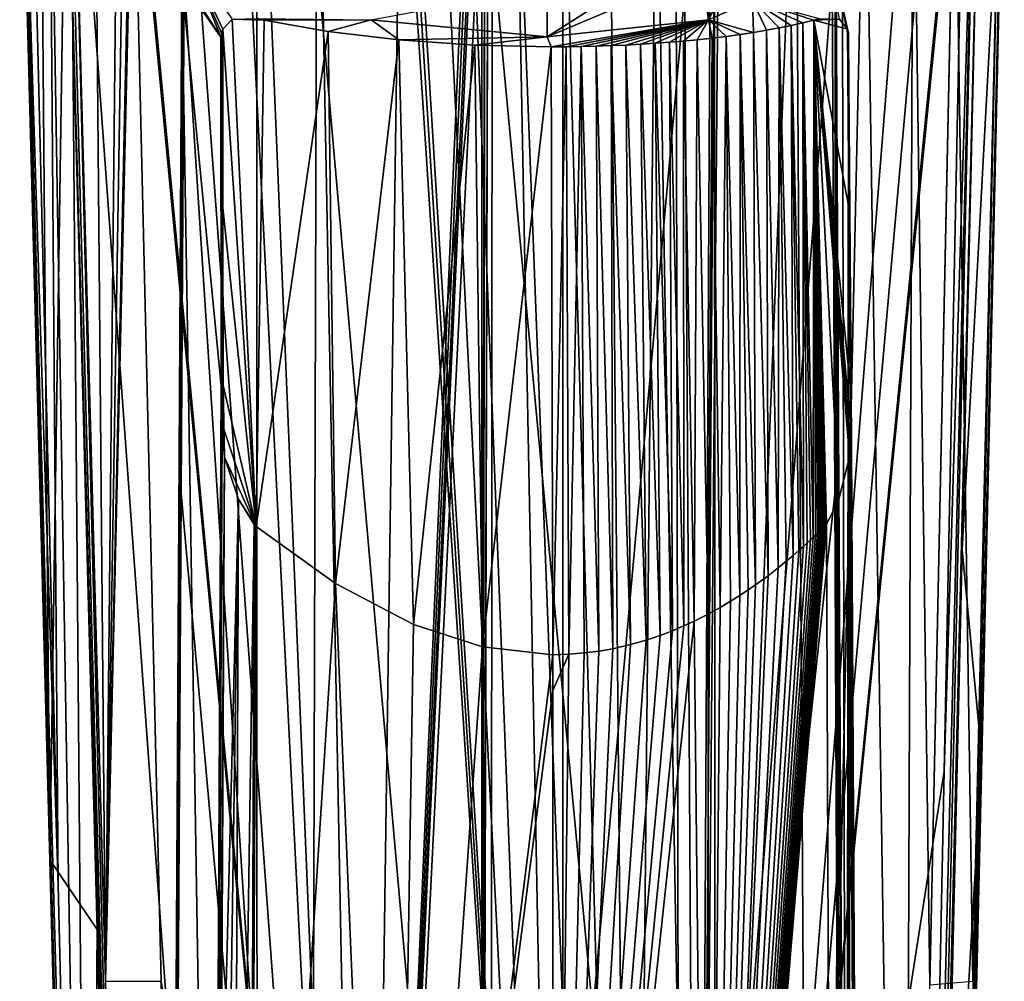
# Model space of a CAD drawing. Header units: millimetres. Extents: x -147 to 294, y -82 to 275.
# Tile 59 of 256: x 215 to 251, y 86 to 122. Entities that reach past the tile are written whole.
import ezdxf

# ---------------------------------------------------------------- set-up
doc = ezdxf.new("R2010")
doc.units = ezdxf.units.MM
doc.header["$LTSCALE"] = 67.506716
for name, color, linetype in [('1030', 7, 'CONTINUOUS'), ('1031', 7, 'CONTINUOUS'), ('1032', 7, 'CONTINUOUS'), ('1033', 7, 'CONTINUOUS'), ('1123', 7, 'CONTINUOUS'), ('1124', 7, 'CONTINUOUS'), ('1126', 7, 'CONTINUOUS'), ('1127', 7, 'CONTINUOUS'), ('1128', 7, 'CONTINUOUS'), ('1129', 7, 'CONTINUOUS'), ('1130', 7, 'CONTINUOUS'), ('1131', 7, 'CONTINUOUS'), ('1132', 7, 'CONTINUOUS'), ('1133', 7, 'CONTINUOUS'), ('1134', 7, 'CONTINUOUS'), ('1135', 7, 'CONTINUOUS'), ('1136', 7, 'CONTINUOUS'), ('1137', 7, 'CONTINUOUS'), ('1138', 7, 'CONTINUOUS'), ('1139', 7, 'CONTINUOUS'), ('1140', 7, 'CONTINUOUS'), ('1143', 7, 'CONTINUOUS'), ('1144', 7, 'CONTINUOUS'), ('1152', 7, 'CONTINUOUS'), ('1174', 7, 'CONTINUOUS'), ('1178', 7, 'CONTINUOUS'), ('1179', 7, 'CONTINUOUS'), ('1182', 7, 'CONTINUOUS'), ('1183', 7, 'CONTINUOUS'), ('1187', 7, 'CONTINUOUS'), ('1188', 7, 'CONTINUOUS'), ('1211', 7, 'CONTINUOUS'), ('1215', 7, 'CONTINUOUS'), ('1248', 7, 'CONTINUOUS'), ('1249', 7, 'CONTINUOUS'), ('1250', 7, 'CONTINUOUS'), ('771', 7, 'CONTINUOUS'), ('774', 7, 'CONTINUOUS')]:
    doc.layers.add(name, color=color, linetype=linetype)

msp = doc.modelspace()

# ---------------------------------------------------------------- linework, layer by layer
at = {"layer": '1030', "linetype": 'CONTINUOUS'}
for points in [[(240.072, 123.561, -33.161), (240.3, 132.116, -33.269), (240.332, 121.774, -33.502), (240.072, 123.561, -33.161)], [(240.3, 132.116, -33.269), (240.355, 131.871, -33.341), (240.332, 121.774, -33.502), (240.3, 132.116, -33.269)], [(240.355, 131.871, -33.341), (241.021, 127.963, -34.362), (240.332, 121.774, -33.502), (240.355, 131.871, -33.341)], [(241.021, 127.963, -34.362), (241.512, 124.054, -35.364), (240.332, 121.774, -33.502), (241.021, 127.963, -34.362)], [(240.332, 121.774, -33.502), (241.512, 124.054, -35.364), (241.962, 122.484, -36.605), (240.332, 121.774, -33.502)], [(237.476, 123.144, -31.153), (240.072, 123.561, -33.161), (234.322, 121.14, -30.246), (237.476, 123.144, -31.153)], [(234.322, 121.14, -30.246), (240.072, 123.561, -33.161), (240.332, 121.774, -33.502), (234.322, 121.14, -30.246)], [(234.326, 122.997, -30.215), (237.476, 123.144, -31.153), (234.322, 121.14, -30.246), (234.326, 122.997, -30.215)]]:
    msp.add_3dface(points, dxfattribs=at)
at = {"layer": '1031', "linetype": 'CONTINUOUS'}
for points in [[(240.332, 121.774, -33.502), (241.962, 122.484, -36.605), (241.999, 121.299, -32.004), (240.332, 121.774, -33.502)], [(241.999, 121.299, -32.004), (241.962, 122.484, -36.605), (242.484, 121.381, -32.412), (241.999, 121.299, -32.004)], [(242.484, 121.381, -32.412), (241.962, 122.484, -36.605), (242.953, 121.468, -32.843), (242.484, 121.381, -32.412)], [(242.953, 121.468, -32.843), (241.962, 122.484, -36.605), (243.404, 121.561, -33.295), (242.953, 121.468, -32.843)], [(243.404, 121.561, -33.295), (241.962, 122.484, -36.605), (243.836, 121.659, -33.77), (243.404, 121.561, -33.295)], [(243.836, 121.659, -33.77), (241.962, 122.484, -36.605), (244.249, 121.762, -34.265), (243.836, 121.659, -33.77)], [(244.249, 121.762, -34.265), (241.962, 122.484, -36.605), (244.448, 121.815, -34.516), (244.249, 121.762, -34.265)], [(234.322, 121.14, -30.246), (240.332, 121.774, -33.502), (234.465, 120.768, -28.895), (234.322, 121.14, -30.246)], [(234.465, 120.768, -28.895), (240.332, 121.774, -33.502), (235.027, 120.771, -28.966), (234.465, 120.768, -28.895)], [(235.027, 120.771, -28.966), (240.332, 121.774, -33.502), (235.587, 120.779, -29.059), (235.027, 120.771, -28.966)], [(235.587, 120.779, -29.059), (240.332, 121.774, -33.502), (236.145, 120.792, -29.175), (235.587, 120.779, -29.059)], [(236.145, 120.792, -29.175), (240.332, 121.774, -33.502), (236.699, 120.81, -29.312), (236.145, 120.792, -29.175)], [(236.699, 120.81, -29.312), (240.332, 121.774, -33.502), (237.249, 120.833, -29.472), (236.699, 120.81, -29.312)], [(237.249, 120.833, -29.472), (240.332, 121.774, -33.502), (237.796, 120.862, -29.654), (237.249, 120.833, -29.472)], [(237.796, 120.862, -29.654), (240.332, 121.774, -33.502), (238.339, 120.896, -29.859), (237.796, 120.862, -29.654)], [(238.339, 120.896, -29.859), (240.332, 121.774, -33.502), (238.875, 120.935, -30.087), (238.339, 120.896, -29.859)], [(238.875, 120.935, -30.087), (240.332, 121.774, -33.502), (239.399, 120.979, -30.336), (238.875, 120.935, -30.087)], [(239.399, 120.979, -30.336), (240.332, 121.774, -33.502), (239.909, 121.028, -30.603), (239.399, 120.979, -30.336)], [(239.909, 121.028, -30.603), (240.332, 121.774, -33.502), (240.457, 121.088, -30.921), (239.909, 121.028, -30.603)], [(240.457, 121.088, -30.921), (240.332, 121.774, -33.502), (240.987, 121.153, -31.259), (240.457, 121.088, -30.921)], [(240.987, 121.153, -31.259), (240.332, 121.774, -33.502), (241.501, 121.223, -31.62), (240.987, 121.153, -31.259)], [(241.501, 121.223, -31.62), (240.332, 121.774, -33.502), (241.999, 121.299, -32.004), (241.501, 121.223, -31.62)]]:
    msp.add_3dface(points, dxfattribs=at)
at = {"layer": '1032', "linetype": 'CONTINUOUS'}
for points in [[(223.777, 121.762, -32.109), (223.529, 121.815, -32.313), (227.756, 121.776, -32.187), (223.777, 121.762, -32.109)], [(226.164, 121.339, -30.513), (223.777, 121.762, -32.109), (227.756, 121.776, -32.187), (226.164, 121.339, -30.513)], [(228.787, 121.028, -29.431), (226.164, 121.339, -30.513), (227.756, 121.776, -32.187), (228.787, 121.028, -29.431)], [(234.322, 121.14, -30.246), (228.787, 121.028, -29.431), (227.756, 121.776, -32.187), (234.322, 121.14, -30.246)], [(228.787, 121.028, -29.431), (234.322, 121.14, -30.246), (231.619, 120.833, -28.879), (228.787, 121.028, -29.431)], [(234.322, 121.14, -30.246), (234.465, 120.768, -28.895), (231.619, 120.833, -28.879), (234.322, 121.14, -30.246)]]:
    msp.add_3dface(points, dxfattribs=at)
at = {"layer": '1033', "linetype": 'CONTINUOUS'}
msp.add_3dface([(234.326, 122.997, -30.215), (234.322, 121.14, -30.246), (227.756, 121.776, -32.187), (234.326, 122.997, -30.215)], dxfattribs=at)
at = {"layer": '1123', "linetype": 'CONTINUOUS'}
for points in [[(239.259, 50.4, -49.354), (232.265, 124.615, -49.781), (232.224, 50.4, -50.177), (239.259, 50.4, -49.354)], [(239.12, 124.246, -48.984), (232.265, 124.615, -49.781), (239.259, 50.4, -49.354), (239.12, 124.246, -48.984)], [(244.937, 123.228, -45.382), (239.12, 124.246, -48.984), (239.259, 50.4, -49.354), (244.937, 123.228, -45.382)], [(244.937, 123.228, -45.382), (239.259, 50.4, -49.354), (245.037, 104.119, -45.427), (244.937, 123.228, -45.382)], [(245.268, 50.4, -45.603), (245.037, 104.119, -45.427), (239.259, 50.4, -49.354), (245.268, 50.4, -45.603)], [(245.138, 85.013, -45.472), (245.037, 104.119, -45.427), (245.268, 50.4, -45.603), (245.138, 85.013, -45.472)]]:
    msp.add_3dface(points, dxfattribs=at)
at = {"layer": '1124', "linetype": 'CONTINUOUS'}
for points in [[(244.937, 123.228, -45.382), (245.037, 104.119, -45.427), (245.042, 123.228, -45.231), (244.937, 123.228, -45.382)], [(245.139, 84.828, -45.472), (245.042, 123.228, -45.231), (245.037, 104.119, -45.427), (245.139, 84.828, -45.472)], [(245.139, 84.828, -45.472), (245.23, 67.613, -45.512), (245.042, 123.228, -45.231), (245.139, 84.828, -45.472)], [(245.042, 123.228, -45.231), (245.23, 67.613, -45.512), (245.426, 50.4, -45.401), (245.042, 123.228, -45.231)], [(245.086, 123.228, -45.05), (245.042, 123.228, -45.231), (245.468, 50.401, -45.222), (245.086, 123.228, -45.05)], [(245.468, 50.401, -45.222), (245.042, 123.228, -45.231), (245.426, 50.4, -45.401), (245.468, 50.401, -45.222)], [(245.138, 85.013, -45.472), (245.139, 84.828, -45.472), (245.037, 104.119, -45.427), (245.138, 85.013, -45.472)]]:
    msp.add_3dface(points, dxfattribs=at)
at = {"layer": '1126', "linetype": 'CONTINUOUS'}
for points in [[(245.086, 123.228, -45.05), (245.468, 50.401, -45.222), (245.317, 122.248, -40.479), (245.086, 123.228, -45.05)], [(245.317, 122.248, -40.479), (245.468, 50.401, -45.222), (245.547, 121.126, -35.932), (245.317, 122.248, -40.479)], [(245.547, 121.126, -35.932), (245.468, 50.401, -45.222), (245.643, 108.148, -35.411), (245.547, 121.126, -35.932)], [(245.643, 108.148, -35.411), (245.468, 50.401, -45.222), (245.957, 50.4, -35.326), (245.643, 108.148, -35.411)]]:
    msp.add_3dface(points, dxfattribs=at)
at = {"layer": '1127', "linetype": 'CONTINUOUS'}
for points in [[(245.086, 123.308, -45.04), (245.501, 121.418, -35.809), (244.819, 123.964, -44.816), (245.086, 123.308, -45.04)], [(245.501, 121.418, -35.809), (245.209, 121.8, -35.462), (244.819, 123.964, -44.816), (245.501, 121.418, -35.809)], [(245.086, 123.308, -45.04), (245.317, 122.248, -40.479), (245.547, 121.126, -35.932), (245.086, 123.308, -45.04)], [(245.086, 123.308, -45.04), (245.547, 121.126, -35.932), (245.537, 121.276, -35.866), (245.086, 123.308, -45.04)], [(245.501, 121.418, -35.809), (245.086, 123.308, -45.04), (245.537, 121.276, -35.866), (245.501, 121.418, -35.809)]]:
    msp.add_3dface(points, dxfattribs=at)
at = {"layer": '1128', "linetype": 'CONTINUOUS'}
for points in [[(244.249, 121.762, -34.265), (244.448, 121.815, -34.516), (245.209, 121.8, -35.462), (244.249, 121.762, -34.265)], [(244.249, 121.762, -34.265), (245.209, 121.8, -35.462), (245.501, 121.418, -35.809), (244.249, 121.762, -34.265)], [(244.249, 121.762, -34.265), (245.501, 121.418, -35.809), (245.552, 114.783, -35.544), (244.249, 121.762, -34.265)], [(245.603, 108.153, -35.28), (244.249, 121.762, -34.265), (245.552, 114.783, -35.544), (245.603, 108.153, -35.28)], [(244.249, 121.762, -34.265), (245.603, 108.153, -35.28), (245.607, 106.824, -35.218), (244.249, 121.762, -34.265)], [(244.65, 102.9, -33.806), (244.249, 121.762, -34.265), (244.684, 102.937, -33.849), (244.65, 102.9, -33.806)], [(244.684, 102.937, -33.849), (244.249, 121.762, -34.265), (244.718, 102.977, -33.892), (244.684, 102.937, -33.849)], [(244.718, 102.977, -33.892), (244.249, 121.762, -34.265), (245.182, 103.921, -34.513), (244.718, 102.977, -33.892)], [(245.182, 103.921, -34.513), (244.249, 121.762, -34.265), (245.58, 105.489, -35.115), (245.182, 103.921, -34.513)], [(245.58, 105.489, -35.115), (244.249, 121.762, -34.265), (245.599, 106.013, -35.165), (245.58, 105.489, -35.115)], [(245.599, 106.013, -35.165), (244.249, 121.762, -34.265), (245.607, 106.824, -35.218), (245.599, 106.013, -35.165)]]:
    msp.add_3dface(points, dxfattribs=at)
at = {"layer": '1129', "linetype": 'CONTINUOUS'}
for points in [[(245.501, 121.418, -35.809), (245.537, 121.276, -35.866), (245.552, 114.783, -35.544), (245.501, 121.418, -35.809)], [(245.537, 121.276, -35.866), (245.547, 121.126, -35.932), (245.634, 108.15, -35.342), (245.537, 121.276, -35.866)], [(245.537, 121.276, -35.866), (245.603, 108.153, -35.28), (245.552, 114.783, -35.544), (245.537, 121.276, -35.866)], [(245.603, 108.153, -35.28), (245.537, 121.276, -35.866), (245.634, 108.15, -35.342), (245.603, 108.153, -35.28)], [(245.547, 121.126, -35.932), (245.643, 108.148, -35.411), (245.634, 108.15, -35.342), (245.547, 121.126, -35.932)]]:
    msp.add_3dface(points, dxfattribs=at)
at = {"layer": '1130', "linetype": 'CONTINUOUS'}
for points in [[(245.58, 105.489, -35.115), (245.599, 106.013, -35.165), (245.634, 108.15, -35.342), (245.58, 105.489, -35.115)], [(245.58, 105.489, -35.115), (245.634, 108.15, -35.342), (245.634, 106.206, -35.245), (245.58, 105.489, -35.115)], [(245.599, 106.013, -35.165), (245.607, 106.824, -35.218), (245.634, 108.15, -35.342), (245.599, 106.013, -35.165)], [(245.607, 106.824, -35.218), (245.603, 108.153, -35.28), (245.634, 108.15, -35.342), (245.607, 106.824, -35.218)], [(245.634, 108.15, -35.342), (245.643, 108.148, -35.411), (245.634, 106.206, -35.245), (245.634, 108.15, -35.342)]]:
    msp.add_3dface(points, dxfattribs=at)
at = {"layer": '1131', "linetype": 'CONTINUOUS'}
for points in [[(245.634, 106.206, -35.245), (245.643, 108.148, -35.411), (245.941, 50.4, -35.174), (245.634, 106.206, -35.245)], [(245.643, 108.148, -35.411), (245.957, 50.4, -35.326), (245.941, 50.4, -35.174), (245.643, 108.148, -35.411)], [(245.58, 105.489, -35.115), (245.634, 106.206, -35.245), (245.88, 50.4, -35.034), (245.58, 105.489, -35.115)], [(245.88, 50.4, -35.034), (245.634, 106.206, -35.245), (245.941, 50.4, -35.174), (245.88, 50.4, -35.034)]]:
    msp.add_3dface(points, dxfattribs=at)
at = {"layer": '1132', "linetype": 'CONTINUOUS'}
for points in [[(245.182, 103.921, -34.513), (245.58, 105.489, -35.115), (245.427, 50.4, -34.363), (245.182, 103.921, -34.513)], [(245.58, 105.489, -35.115), (245.88, 50.4, -35.034), (245.427, 50.4, -34.363), (245.58, 105.489, -35.115)], [(244.718, 102.977, -33.892), (245.182, 103.921, -34.513), (244.939, 50.4, -33.716), (244.718, 102.977, -33.892)], [(244.939, 50.4, -33.716), (245.182, 103.921, -34.513), (245.427, 50.4, -34.363), (244.939, 50.4, -33.716)]]:
    msp.add_3dface(points, dxfattribs=at)
at = {"layer": '1133', "linetype": 'CONTINUOUS'}
for points in [[(244.684, 102.937, -33.849), (244.718, 102.977, -33.892), (240.32, 50.4, -29.826), (244.684, 102.937, -33.849)], [(244.718, 102.977, -33.892), (244.939, 50.4, -33.716), (240.32, 50.4, -29.826), (244.718, 102.977, -33.892)], [(244.65, 102.9, -33.806), (244.684, 102.937, -33.849), (240.32, 50.4, -29.826), (244.65, 102.9, -33.806)], [(244.631, 102.844, -33.783), (244.65, 102.9, -33.806), (240.32, 50.4, -29.826), (244.631, 102.844, -33.783)], [(244.567, 102.855, -33.704), (244.6, 102.854, -33.745), (240.32, 50.4, -29.826), (244.567, 102.855, -33.704)], [(244.538, 102.812, -33.669), (244.567, 102.855, -33.704), (240.32, 50.4, -29.826), (244.538, 102.812, -33.669)], [(244.6, 102.854, -33.745), (244.631, 102.844, -33.783), (240.32, 50.4, -29.826), (244.6, 102.854, -33.745)], [(244.502, 102.762, -33.625), (244.538, 102.812, -33.669), (240.32, 50.4, -29.826), (244.502, 102.762, -33.625)], [(244.451, 102.715, -33.564), (244.502, 102.762, -33.625), (240.32, 50.4, -29.826), (244.451, 102.715, -33.564)], [(244.388, 102.663, -33.489), (244.451, 102.715, -33.564), (240.32, 50.4, -29.826), (244.388, 102.663, -33.489)], [(244.316, 102.591, -33.405), (244.388, 102.663, -33.489), (240.32, 50.4, -29.826), (244.316, 102.591, -33.405)], [(244.23, 102.507, -33.306), (244.316, 102.591, -33.405), (240.32, 50.4, -29.826), (244.23, 102.507, -33.306)], [(244.127, 102.41, -33.19), (244.23, 102.507, -33.306), (240.32, 50.4, -29.826), (244.127, 102.41, -33.19)], [(244.006, 102.296, -33.056), (244.127, 102.41, -33.19), (240.32, 50.4, -29.826), (244.006, 102.296, -33.056)], [(243.861, 102.162, -32.9), (244.006, 102.296, -33.056), (240.32, 50.4, -29.826), (243.861, 102.162, -32.9)], [(243.687, 102.006, -32.719), (243.861, 102.162, -32.9), (240.32, 50.4, -29.826), (243.687, 102.006, -32.719)], [(243.478, 101.823, -32.51), (243.687, 102.006, -32.719), (240.32, 50.4, -29.826), (243.478, 101.823, -32.51)], [(243.226, 101.609, -32.267), (243.478, 101.823, -32.51), (240.32, 50.4, -29.826), (243.226, 101.609, -32.267)], [(242.92, 101.36, -31.987), (243.226, 101.609, -32.267), (240.32, 50.4, -29.826), (242.92, 101.36, -31.987)], [(242.544, 101.069, -31.663), (242.92, 101.36, -31.987), (240.32, 50.4, -29.826), (242.544, 101.069, -31.663)], [(242.078, 100.73, -31.291), (242.544, 101.069, -31.663), (240.32, 50.4, -29.826), (242.078, 100.73, -31.291)], [(241.804, 100.541, -31.085), (242.078, 100.73, -31.291), (240.32, 50.4, -29.826), (241.804, 100.541, -31.085)], [(241.495, 100.338, -30.866), (241.804, 100.541, -31.085), (240.32, 50.4, -29.826), (241.495, 100.338, -30.866)], [(241.148, 100.121, -30.632), (241.495, 100.338, -30.866), (240.32, 50.4, -29.826), (241.148, 100.121, -30.632)], [(240.308, 99.643, -30.122), (240.755, 99.889, -30.384), (240.32, 50.4, -29.826), (240.308, 99.643, -30.122)], [(240.755, 99.889, -30.384), (241.148, 100.121, -30.632), (240.32, 50.4, -29.826), (240.755, 99.889, -30.384)], [(239.797, 99.384, -29.847), (240.308, 99.643, -30.122), (240.32, 50.4, -29.826), (239.797, 99.384, -29.847)], [(239.413, 99.206, -29.658), (239.797, 99.384, -29.847), (234.556, 50.4, -28.023), (239.413, 99.206, -29.658)], [(234.556, 50.4, -28.023), (239.797, 99.384, -29.847), (240.32, 50.4, -29.826), (234.556, 50.4, -28.023)], [(238.99, 99.025, -29.464), (239.413, 99.206, -29.658), (234.556, 50.4, -28.023), (238.99, 99.025, -29.464)], [(238.522, 98.845, -29.267), (238.99, 99.025, -29.464), (234.556, 50.4, -28.023), (238.522, 98.845, -29.267)], [(238.001, 98.67, -29.07), (238.522, 98.845, -29.267), (234.556, 50.4, -28.023), (238.001, 98.67, -29.07)], [(237.417, 98.505, -28.875), (238.001, 98.67, -29.07), (234.556, 50.4, -28.023), (237.417, 98.505, -28.875)], [(236.767, 98.355, -28.688), (237.417, 98.505, -28.875), (234.556, 50.4, -28.023), (236.767, 98.355, -28.688)], [(236.241, 98.266, -28.56), (236.767, 98.355, -28.688), (234.556, 50.4, -28.023), (236.241, 98.266, -28.56)], [(234.529, 98.127, -28.278), (235.119, 98.151, -28.352), (234.53, 96.8, -28.271), (234.529, 98.127, -28.278)], [(234.53, 96.8, -28.271), (235.119, 98.151, -28.352), (234.556, 50.4, -28.023), (234.53, 96.8, -28.271)], [(235.689, 98.197, -28.447), (236.241, 98.266, -28.56), (234.556, 50.4, -28.023), (235.689, 98.197, -28.447)], [(235.119, 98.151, -28.352), (235.689, 98.197, -28.447), (234.556, 50.4, -28.023), (235.119, 98.151, -28.352)]]:
    msp.add_3dface(points, dxfattribs=at)
at = {"layer": '1134', "linetype": 'CONTINUOUS'}
for points in [[(242.484, 121.381, -32.412), (242.953, 121.468, -32.843), (242.92, 101.36, -31.987), (242.484, 121.381, -32.412)], [(242.953, 121.468, -32.843), (243.226, 101.609, -32.267), (242.92, 101.36, -31.987), (242.953, 121.468, -32.843)], [(242.953, 121.468, -32.843), (243.404, 121.561, -33.295), (243.478, 101.823, -32.51), (242.953, 121.468, -32.843)], [(242.953, 121.468, -32.843), (243.478, 101.823, -32.51), (243.226, 101.609, -32.267), (242.953, 121.468, -32.843)], [(243.404, 121.561, -33.295), (243.836, 121.659, -33.77), (243.861, 102.162, -32.9), (243.404, 121.561, -33.295)], [(243.404, 121.561, -33.295), (243.861, 102.162, -32.9), (243.687, 102.006, -32.719), (243.404, 121.561, -33.295)], [(243.404, 121.561, -33.295), (243.687, 102.006, -32.719), (243.478, 101.823, -32.51), (243.404, 121.561, -33.295)], [(243.836, 121.659, -33.77), (244.249, 121.762, -34.265), (244.23, 102.507, -33.306), (243.836, 121.659, -33.77)], [(243.836, 121.659, -33.77), (244.23, 102.507, -33.306), (244.127, 102.41, -33.19), (243.836, 121.659, -33.77)], [(243.836, 121.659, -33.77), (244.127, 102.41, -33.19), (244.006, 102.296, -33.056), (243.836, 121.659, -33.77)], [(243.836, 121.659, -33.77), (244.006, 102.296, -33.056), (243.861, 102.162, -32.9), (243.836, 121.659, -33.77)], [(244.249, 121.762, -34.265), (244.316, 102.591, -33.405), (244.23, 102.507, -33.306), (244.249, 121.762, -34.265)], [(244.249, 121.762, -34.265), (244.65, 102.9, -33.806), (244.631, 102.844, -33.783), (244.249, 121.762, -34.265)], [(244.249, 121.762, -34.265), (244.631, 102.844, -33.783), (244.6, 102.854, -33.745), (244.249, 121.762, -34.265)], [(244.249, 121.762, -34.265), (244.6, 102.854, -33.745), (244.567, 102.855, -33.704), (244.249, 121.762, -34.265)], [(244.249, 121.762, -34.265), (244.567, 102.855, -33.704), (244.538, 102.812, -33.669), (244.249, 121.762, -34.265)], [(244.249, 121.762, -34.265), (244.538, 102.812, -33.669), (244.502, 102.762, -33.625), (244.249, 121.762, -34.265)], [(244.249, 121.762, -34.265), (244.502, 102.762, -33.625), (244.451, 102.715, -33.564), (244.249, 121.762, -34.265)], [(244.249, 121.762, -34.265), (244.451, 102.715, -33.564), (244.388, 102.663, -33.489), (244.249, 121.762, -34.265)], [(244.249, 121.762, -34.265), (244.388, 102.663, -33.489), (244.316, 102.591, -33.405), (244.249, 121.762, -34.265)], [(239.909, 121.028, -30.603), (240.457, 121.088, -30.921), (240.308, 99.643, -30.122), (239.909, 121.028, -30.603)], [(240.457, 121.088, -30.921), (240.755, 99.889, -30.384), (240.308, 99.643, -30.122), (240.457, 121.088, -30.921)], [(240.457, 121.088, -30.921), (240.987, 121.153, -31.259), (240.755, 99.889, -30.384), (240.457, 121.088, -30.921)], [(240.987, 121.153, -31.259), (241.148, 100.121, -30.632), (240.755, 99.889, -30.384), (240.987, 121.153, -31.259)], [(240.987, 121.153, -31.259), (241.501, 121.223, -31.62), (241.495, 100.338, -30.866), (240.987, 121.153, -31.259)], [(240.987, 121.153, -31.259), (241.495, 100.338, -30.866), (241.148, 100.121, -30.632), (240.987, 121.153, -31.259)], [(241.501, 121.223, -31.62), (241.804, 100.541, -31.085), (241.495, 100.338, -30.866), (241.501, 121.223, -31.62)], [(241.501, 121.223, -31.62), (241.999, 121.299, -32.004), (242.078, 100.73, -31.291), (241.501, 121.223, -31.62)], [(241.501, 121.223, -31.62), (242.078, 100.73, -31.291), (241.804, 100.541, -31.085), (241.501, 121.223, -31.62)], [(241.999, 121.299, -32.004), (242.484, 121.381, -32.412), (242.544, 101.069, -31.663), (241.999, 121.299, -32.004)], [(241.999, 121.299, -32.004), (242.544, 101.069, -31.663), (242.078, 100.73, -31.291), (241.999, 121.299, -32.004)], [(242.484, 121.381, -32.412), (242.92, 101.36, -31.987), (242.544, 101.069, -31.663), (242.484, 121.381, -32.412)], [(234.465, 120.768, -28.895), (235.027, 120.771, -28.966), (234.529, 98.127, -28.278), (234.465, 120.768, -28.895)], [(235.027, 120.771, -28.966), (235.119, 98.151, -28.352), (234.529, 98.127, -28.278), (235.027, 120.771, -28.966)], [(235.027, 120.771, -28.966), (235.587, 120.779, -29.059), (235.119, 98.151, -28.352), (235.027, 120.771, -28.966)], [(235.587, 120.779, -29.059), (235.689, 98.197, -28.447), (235.119, 98.151, -28.352), (235.587, 120.779, -29.059)], [(235.587, 120.779, -29.059), (236.145, 120.792, -29.175), (236.241, 98.266, -28.56), (235.587, 120.779, -29.059)], [(235.587, 120.779, -29.059), (236.241, 98.266, -28.56), (235.689, 98.197, -28.447), (235.587, 120.779, -29.059)], [(236.145, 120.792, -29.175), (236.699, 120.81, -29.312), (236.767, 98.355, -28.688), (236.145, 120.792, -29.175)], [(236.145, 120.792, -29.175), (236.767, 98.355, -28.688), (236.241, 98.266, -28.56), (236.145, 120.792, -29.175)], [(236.699, 120.81, -29.312), (237.249, 120.833, -29.472), (237.417, 98.505, -28.875), (236.699, 120.81, -29.312)], [(236.699, 120.81, -29.312), (237.417, 98.505, -28.875), (236.767, 98.355, -28.688), (236.699, 120.81, -29.312)], [(237.249, 120.833, -29.472), (237.796, 120.862, -29.654), (238.001, 98.67, -29.07), (237.249, 120.833, -29.472)], [(237.249, 120.833, -29.472), (238.001, 98.67, -29.07), (237.417, 98.505, -28.875), (237.249, 120.833, -29.472)], [(237.796, 120.862, -29.654), (238.339, 120.896, -29.859), (238.522, 98.845, -29.267), (237.796, 120.862, -29.654)], [(237.796, 120.862, -29.654), (238.522, 98.845, -29.267), (238.001, 98.67, -29.07), (237.796, 120.862, -29.654)], [(238.339, 120.896, -29.859), (238.875, 120.935, -30.087), (238.99, 99.025, -29.464), (238.339, 120.896, -29.859)], [(238.339, 120.896, -29.859), (238.99, 99.025, -29.464), (238.522, 98.845, -29.267), (238.339, 120.896, -29.859)], [(238.875, 120.935, -30.087), (239.399, 120.979, -30.336), (239.413, 99.206, -29.658), (238.875, 120.935, -30.087)], [(238.875, 120.935, -30.087), (239.413, 99.206, -29.658), (238.99, 99.025, -29.464), (238.875, 120.935, -30.087)], [(239.399, 120.979, -30.336), (239.909, 121.028, -30.603), (239.797, 99.384, -29.847), (239.399, 120.979, -30.336)], [(239.399, 120.979, -30.336), (239.797, 99.384, -29.847), (239.413, 99.206, -29.658), (239.399, 120.979, -30.336)], [(239.909, 121.028, -30.603), (240.308, 99.643, -30.122), (239.797, 99.384, -29.847), (239.909, 121.028, -30.603)]]:
    msp.add_3dface(points, dxfattribs=at)
at = {"layer": '1135', "linetype": 'CONTINUOUS'}
for points in [[(223.777, 121.762, -32.109), (226.164, 121.339, -30.513), (223.48, 102.901, -31.577), (223.777, 121.762, -32.109)], [(223.48, 102.901, -31.577), (226.164, 121.339, -30.513), (226.432, 100.78, -29.695), (223.48, 102.901, -31.577)], [(226.164, 121.339, -30.513), (228.787, 121.028, -29.431), (226.432, 100.78, -29.695), (226.164, 121.339, -30.513)], [(226.432, 100.78, -29.695), (228.787, 121.028, -29.431), (229.337, 99.255, -28.642), (226.432, 100.78, -29.695)], [(228.787, 121.028, -29.431), (231.619, 120.833, -28.879), (229.337, 99.255, -28.642), (228.787, 121.028, -29.431)], [(229.337, 99.255, -28.642), (231.619, 120.833, -28.879), (231.903, 98.427, -28.234), (229.337, 99.255, -28.642)], [(231.619, 120.833, -28.879), (234.465, 120.768, -28.895), (231.903, 98.427, -28.234), (231.619, 120.833, -28.879)], [(234.465, 120.768, -28.895), (234.529, 98.127, -28.278), (231.903, 98.427, -28.234), (234.465, 120.768, -28.895)]]:
    msp.add_3dface(points, dxfattribs=at)
at = {"layer": '1136', "linetype": 'CONTINUOUS'}
for points in [[(223.396, 102.978, -31.646), (223.437, 102.938, -31.612), (223.216, 50.4, -31.428), (223.396, 102.978, -31.646)], [(223.437, 102.938, -31.612), (223.48, 102.901, -31.577), (223.216, 50.4, -31.428), (223.437, 102.938, -31.612)], [(223.48, 102.901, -31.577), (226.432, 100.78, -29.695), (223.216, 50.4, -31.428), (223.48, 102.901, -31.577)], [(223.216, 50.4, -31.428), (226.432, 100.78, -29.695), (228.544, 50.4, -28.586), (223.216, 50.4, -31.428)], [(226.432, 100.78, -29.695), (229.337, 99.255, -28.642), (228.544, 50.4, -28.586), (226.432, 100.78, -29.695)], [(229.337, 99.255, -28.642), (231.903, 98.427, -28.234), (228.544, 50.4, -28.586), (229.337, 99.255, -28.642)], [(231.903, 98.427, -28.234), (234.529, 98.127, -28.278), (228.544, 50.4, -28.586), (231.903, 98.427, -28.234)], [(234.529, 98.127, -28.278), (234.53, 96.8, -28.271), (228.544, 50.4, -28.586), (234.529, 98.127, -28.278)], [(234.53, 96.8, -28.271), (234.556, 50.4, -28.023), (228.544, 50.4, -28.586), (234.53, 96.8, -28.271)]]:
    msp.add_3dface(points, dxfattribs=at)
at = {"layer": '1137', "linetype": 'CONTINUOUS'}
for points in [[(223.48, 102.901, -31.577), (222.23, 121.418, -33.358), (222.588, 121.8, -33.08), (223.48, 102.901, -31.577)], [(223.529, 121.815, -32.313), (223.777, 121.762, -32.109), (222.588, 121.8, -33.08), (223.529, 121.815, -32.313)], [(223.777, 121.762, -32.109), (223.48, 102.901, -31.577), (222.588, 121.8, -33.08), (223.777, 121.762, -32.109)], [(222.23, 121.418, -33.358), (223.48, 102.901, -31.577), (222.236, 114.782, -33.089), (222.23, 121.418, -33.358)], [(222.236, 114.782, -33.089), (223.48, 102.901, -31.577), (222.241, 108.152, -32.821), (222.236, 114.782, -33.089)], [(222.241, 108.152, -32.821), (223.48, 102.901, -31.577), (222.252, 106.603, -32.748), (222.241, 108.152, -32.821)], [(222.252, 106.603, -32.748), (223.48, 102.901, -31.577), (222.3, 105.484, -32.66), (222.252, 106.603, -32.748)], [(222.3, 105.484, -32.66), (223.48, 102.901, -31.577), (222.814, 103.918, -32.157), (222.3, 105.484, -32.66)], [(223.48, 102.901, -31.577), (223.396, 102.978, -31.646), (222.814, 103.918, -32.157), (223.48, 102.901, -31.577)], [(223.48, 102.901, -31.577), (223.437, 102.938, -31.612), (223.396, 102.978, -31.646), (223.48, 102.901, -31.577)]]:
    msp.add_3dface(points, dxfattribs=at)
at = {"layer": '1138', "linetype": 'CONTINUOUS'}
for points in [[(222.23, 121.418, -33.358), (222.236, 114.782, -33.089), (222.183, 121.274, -33.408), (222.23, 121.418, -33.358)], [(222.183, 121.274, -33.408), (222.175, 108.147, -32.94), (222.159, 121.126, -33.469), (222.183, 121.274, -33.408)], [(222.197, 108.15, -32.874), (222.175, 108.147, -32.94), (222.183, 121.274, -33.408), (222.197, 108.15, -32.874)], [(222.241, 108.152, -32.821), (222.183, 121.274, -33.408), (222.236, 114.782, -33.089), (222.241, 108.152, -32.821)], [(222.241, 108.152, -32.821), (222.197, 108.15, -32.874), (222.183, 121.274, -33.408), (222.241, 108.152, -32.821)]]:
    msp.add_3dface(points, dxfattribs=at)
at = {"layer": '1139', "linetype": 'CONTINUOUS'}
for points in [[(220.302, 50.4, -42.572), (220.712, 123.228, -42.483), (221.885, 50.399, -32.792), (220.302, 50.4, -42.572)], [(222.159, 121.126, -33.469), (222.175, 108.147, -32.94), (220.712, 123.228, -42.483), (222.159, 121.126, -33.469)], [(220.712, 123.228, -42.483), (222.175, 108.147, -32.94), (221.885, 50.399, -32.792), (220.712, 123.228, -42.483)], [(221.438, 122.248, -37.964), (222.159, 121.126, -33.469), (220.712, 123.228, -42.483), (221.438, 122.248, -37.964)]]:
    msp.add_3dface(points, dxfattribs=at)
at = {"layer": '1140', "linetype": 'CONTINUOUS'}
for points in [[(222.159, 121.126, -33.469), (220.714, 123.308, -42.474), (221.024, 123.968, -42.311), (222.159, 121.126, -33.469)], [(222.588, 121.8, -33.08), (222.23, 121.418, -33.358), (221.024, 123.968, -42.311), (222.588, 121.8, -33.08)], [(222.23, 121.418, -33.358), (222.183, 121.274, -33.408), (221.024, 123.968, -42.311), (222.23, 121.418, -33.358)], [(222.183, 121.274, -33.408), (222.159, 121.126, -33.469), (221.024, 123.968, -42.311), (222.183, 121.274, -33.408)], [(222.159, 121.126, -33.469), (221.438, 122.248, -37.964), (220.714, 123.308, -42.474), (222.159, 121.126, -33.469)]]:
    msp.add_3dface(points, dxfattribs=at)
at = {"layer": '1143', "linetype": 'CONTINUOUS'}
for points in [[(220.712, 123.228, -42.483), (220.302, 50.4, -42.572), (220.306, 50.4, -42.755), (220.712, 123.228, -42.483)], [(220.716, 123.228, -42.669), (220.712, 123.228, -42.483), (220.306, 50.4, -42.755), (220.716, 123.228, -42.669)], [(220.376, 50.4, -42.924), (220.716, 123.228, -42.669), (220.306, 50.4, -42.755), (220.376, 50.4, -42.924)], [(220.474, 67.587, -42.905), (220.716, 123.228, -42.669), (220.376, 50.4, -42.924), (220.474, 67.587, -42.905)], [(220.571, 84.777, -42.885), (220.716, 123.228, -42.669), (220.474, 67.587, -42.905), (220.571, 84.777, -42.885)], [(220.573, 85.03, -42.886), (220.716, 123.228, -42.669), (220.571, 84.777, -42.885), (220.573, 85.03, -42.886)], [(220.573, 85.03, -42.886), (220.681, 104.127, -42.863), (220.716, 123.228, -42.669), (220.573, 85.03, -42.886)], [(220.789, 123.228, -42.84), (220.716, 123.228, -42.669), (220.681, 104.127, -42.863), (220.789, 123.228, -42.84)]]:
    msp.add_3dface(points, dxfattribs=at)
at = {"layer": '1144', "linetype": 'CONTINUOUS'}
for points in [[(232.265, 124.615, -49.781), (225.725, 124.246, -47.573), (232.224, 50.4, -50.177), (232.265, 124.615, -49.781)], [(225.725, 124.246, -47.573), (220.789, 123.228, -42.84), (225.514, 50.4, -47.907), (225.725, 124.246, -47.573)], [(232.224, 50.4, -50.177), (225.725, 124.246, -47.573), (225.514, 50.4, -47.907), (232.224, 50.4, -50.177)], [(220.789, 123.228, -42.84), (220.681, 104.127, -42.863), (225.514, 50.4, -47.907), (220.789, 123.228, -42.84)], [(220.681, 104.127, -42.863), (220.573, 85.03, -42.886), (225.514, 50.4, -47.907), (220.681, 104.127, -42.863)]]:
    msp.add_3dface(points, dxfattribs=at)
at = {"layer": '1152', "linetype": 'CONTINUOUS'}
for points in [[(251.219, 131.009, -35.754), (249.5, 130.037, -33.081), (250.176, 85.969, -34.805), (251.219, 131.009, -35.754)], [(249.5, 130.037, -33.081), (248.574, 85.843, -32.376), (250.176, 85.969, -34.805), (249.5, 130.037, -33.081)]]:
    msp.add_3dface(points, dxfattribs=at)
at = {"layer": '1174', "linetype": 'CONTINUOUS'}
for points in [[(217.463, 131.033, -31.212), (216.65, 131.009, -32.115), (217.867, 85.97, -31.403), (217.463, 131.033, -31.212)], [(218.323, 131.055, -30.358), (217.463, 131.033, -31.212), (217.867, 85.97, -31.403), (218.323, 131.055, -30.358)], [(218.875, 130.552, -29.863), (218.863, 131.067, -29.868), (217.867, 85.97, -31.403), (218.875, 130.552, -29.863)], [(218.863, 131.067, -29.868), (218.592, 131.061, -30.11), (217.867, 85.97, -31.403), (218.863, 131.067, -29.868)], [(218.592, 131.061, -30.11), (218.323, 131.055, -30.358), (217.867, 85.97, -31.403), (218.592, 131.061, -30.11)], [(218.888, 130.037, -29.858), (218.875, 130.552, -29.863), (217.867, 85.97, -31.403), (218.888, 130.037, -29.858)], [(219.937, 85.959, -29.362), (218.888, 130.037, -29.858), (217.867, 85.97, -31.403), (219.937, 85.959, -29.362)], [(219.14, 38.893, -30.66), (219.937, 85.959, -29.362), (217.867, 85.97, -31.403), (219.14, 38.893, -30.66)]]:
    msp.add_3dface(points, dxfattribs=at)
at = {"layer": '1178', "linetype": 'CONTINUOUS'}
for points in [[(214.667, 132.438, -44.957), (215.785, 90.49, -44.365), (215.441, 131.737, -38.787), (214.667, 132.438, -44.957)], [(215.441, 131.737, -38.787), (215.785, 90.49, -44.365), (216.403, 131.037, -32.645), (215.441, 131.737, -38.787)], [(216.403, 131.037, -32.645), (215.785, 90.49, -44.365), (216.404, 130.995, -32.642), (216.403, 131.037, -32.645)], [(216.404, 130.995, -32.642), (215.785, 90.49, -44.365), (217.558, 87.893, -31.978), (216.404, 130.995, -32.642)], [(215.785, 90.49, -44.365), (217.153, 38.879, -43.682), (217.558, 87.893, -31.978), (215.785, 90.49, -44.365)], [(217.153, 38.879, -43.682), (218.867, 38.879, -31.222), (217.558, 87.893, -31.978), (217.153, 38.879, -43.682)]]:
    msp.add_3dface(points, dxfattribs=at)
at = {"layer": '1179', "linetype": 'CONTINUOUS'}
for points in [[(214.667, 132.438, -44.957), (214.737, 132.433, -45.512), (215.785, 90.49, -44.365), (214.667, 132.438, -44.957)], [(215.052, 132.436, -45.975), (216.1, 89.54, -45.288), (214.737, 132.433, -45.512), (215.052, 132.436, -45.975)], [(214.737, 132.433, -45.512), (217.331, 38.874, -44.45), (217.177, 38.874, -44.081), (214.737, 132.433, -45.512)], [(217.331, 38.874, -44.45), (214.737, 132.433, -45.512), (216.1, 89.54, -45.288), (217.331, 38.874, -44.45)], [(217.153, 38.879, -43.682), (214.737, 132.433, -45.512), (217.177, 38.874, -44.081), (217.153, 38.879, -43.682)], [(217.153, 38.879, -43.682), (215.785, 90.49, -44.365), (214.737, 132.433, -45.512), (217.153, 38.879, -43.682)]]:
    msp.add_3dface(points, dxfattribs=at)
at = {"layer": '1182', "linetype": 'CONTINUOUS'}
for points in [[(223.5, 135.051, -51.271), (223.512, 38.898, -50.627), (216.54, 134.438, -47.286), (223.5, 135.051, -51.271)], [(231.65, 135.239, -53.327), (227.473, 38.901, -52.531), (223.5, 135.051, -51.271), (231.65, 135.239, -53.327)], [(227.473, 38.901, -52.531), (223.512, 38.898, -50.627), (223.5, 135.051, -51.271), (227.473, 38.901, -52.531)], [(231.77, 135.238, -53.34), (227.473, 38.901, -52.531), (231.65, 135.239, -53.327), (231.77, 135.238, -53.34)], [(231.889, 135.237, -53.353), (227.473, 38.901, -52.531), (231.77, 135.238, -53.34), (231.889, 135.237, -53.353)], [(231.889, 133.493, -53.356), (227.473, 38.901, -52.531), (231.889, 135.237, -53.353), (231.889, 133.493, -53.356)], [(216.1, 89.54, -45.288), (215.052, 132.436, -45.975), (215.757, 134.331, -46.653), (216.1, 89.54, -45.288)], [(216.54, 134.438, -47.286), (217.331, 38.874, -44.45), (215.757, 134.331, -46.653), (216.54, 134.438, -47.286)], [(217.331, 38.874, -44.45), (216.1, 89.54, -45.288), (215.757, 134.331, -46.653), (217.331, 38.874, -44.45)], [(223.512, 38.898, -50.627), (217.331, 38.874, -44.45), (216.54, 134.438, -47.286), (223.512, 38.898, -50.627)], [(231.888, 127.844, -53.366), (227.473, 38.901, -52.531), (231.889, 133.493, -53.356), (231.888, 127.844, -53.366)], [(227.473, 38.901, -52.531), (231.888, 127.844, -53.366), (231.879, 78.369, -53.452), (227.473, 38.901, -52.531)]]:
    msp.add_3dface(points, dxfattribs=at)
at = {"layer": '1183', "linetype": 'CONTINUOUS'}
for points in [[(231.872, 38.902, -53.52), (231.873, 45.144, -53.509), (232.129, 135.239, -53.377), (231.872, 38.902, -53.52)], [(240.545, 135.05, -53.061), (231.872, 38.902, -53.52), (232.129, 135.239, -53.377), (240.545, 135.05, -53.061)], [(240.574, 38.898, -52.46), (231.872, 38.902, -53.52), (240.545, 135.05, -53.061), (240.574, 38.898, -52.46)], [(232.009, 135.238, -53.365), (232.129, 135.239, -53.377), (231.873, 45.144, -53.509), (232.009, 135.238, -53.365)], [(231.873, 45.144, -53.509), (231.879, 78.369, -53.452), (232.009, 135.238, -53.365), (231.873, 45.144, -53.509)], [(231.879, 78.369, -53.452), (231.888, 127.844, -53.366), (232.009, 135.238, -53.365), (231.879, 78.369, -53.452)], [(248.165, 134.438, -50.616), (240.574, 38.898, -52.46), (240.545, 135.05, -53.061), (248.165, 134.438, -50.616)], [(249.063, 134.331, -50.16), (240.574, 38.898, -52.46), (248.165, 134.438, -50.616), (249.063, 134.331, -50.16)], [(249.911, 133.25, -49.66), (240.574, 38.898, -52.46), (249.063, 134.331, -50.16), (249.911, 133.25, -49.66)], [(249.894, 132.436, -49.644), (240.574, 38.898, -52.46), (249.911, 133.25, -49.66), (249.894, 132.436, -49.644)], [(249.101, 93.793, -48.844), (240.574, 38.898, -52.46), (249.894, 132.436, -49.644), (249.101, 93.793, -48.844)], [(247.982, 38.874, -47.678), (240.574, 38.898, -52.46), (249.101, 93.793, -48.844), (247.982, 38.874, -47.678)]]:
    msp.add_3dface(points, dxfattribs=at)
at = {"layer": '1187', "linetype": 'CONTINUOUS'}
for points in [[(250.483, 132.438, -48.73), (251.346, 130.995, -36.321), (249.776, 102.037, -48.142), (250.483, 132.438, -48.73)], [(251.346, 130.995, -36.321), (250.505, 94.286, -35.564), (249.776, 102.037, -48.142), (251.346, 130.995, -36.321)], [(249.776, 102.037, -48.142), (250.505, 94.286, -35.564), (249, 68.271, -47.494), (249.776, 102.037, -48.142)], [(250.505, 94.286, -35.564), (249.235, 38.878, -34.42), (249, 68.271, -47.494), (250.505, 94.286, -35.564)]]:
    msp.add_3dface(points, dxfattribs=at)
at = {"layer": '1188', "linetype": 'CONTINUOUS'}
for points in [[(251.219, 131.009, -35.754), (250.176, 85.969, -34.805), (249.204, 38.884, -34.106), (251.219, 131.009, -35.754)], [(251.321, 131.001, -36.03), (251.219, 131.009, -35.754), (249.204, 38.884, -34.106), (251.321, 131.001, -36.03)], [(249.235, 38.878, -34.42), (251.321, 131.001, -36.03), (249.204, 38.884, -34.106), (249.235, 38.878, -34.42)], [(249.235, 38.878, -34.42), (250.505, 94.286, -35.564), (251.321, 131.001, -36.03), (249.235, 38.878, -34.42)], [(251.346, 130.995, -36.321), (251.321, 131.001, -36.03), (250.505, 94.286, -35.564), (251.346, 130.995, -36.321)]]:
    msp.add_3dface(points, dxfattribs=at)
at = {"layer": '1211', "linetype": 'CONTINUOUS'}
for points in [[(216.404, 130.995, -32.642), (218.963, 38.884, -30.921), (216.492, 131.001, -32.362), (216.404, 130.995, -32.642)], [(218.963, 38.884, -30.921), (216.404, 130.995, -32.642), (217.558, 87.893, -31.978), (218.963, 38.884, -30.921)], [(218.963, 38.884, -30.921), (216.65, 131.009, -32.115), (216.492, 131.001, -32.362), (218.963, 38.884, -30.921)], [(216.65, 131.009, -32.115), (218.963, 38.884, -30.921), (217.867, 85.97, -31.403), (216.65, 131.009, -32.115)], [(218.867, 38.879, -31.222), (218.963, 38.884, -30.921), (217.558, 87.893, -31.978), (218.867, 38.879, -31.222)], [(219.14, 38.893, -30.66), (217.867, 85.97, -31.403), (218.963, 38.884, -30.921), (219.14, 38.893, -30.66)]]:
    msp.add_3dface(points, dxfattribs=at)
at = {"layer": '1215', "linetype": 'CONTINUOUS'}
for points in [[(248.21, 38.875, -47.349), (247.982, 38.874, -47.678), (250.298, 132.433, -49.257), (248.21, 38.875, -47.349)], [(247.982, 38.874, -47.678), (249.101, 93.793, -48.844), (250.298, 132.433, -49.257), (247.982, 38.874, -47.678)], [(250.483, 132.438, -48.73), (248.21, 38.875, -47.349), (250.298, 132.433, -49.257), (250.483, 132.438, -48.73)], [(250.483, 132.438, -48.73), (249.776, 102.037, -48.142), (248.21, 38.875, -47.349), (250.483, 132.438, -48.73)], [(249.101, 93.793, -48.844), (249.894, 132.436, -49.644), (250.298, 132.433, -49.257), (249.101, 93.793, -48.844)], [(249.776, 102.037, -48.142), (249, 68.271, -47.494), (248.21, 38.875, -47.349), (249.776, 102.037, -48.142)]]:
    msp.add_3dface(points, dxfattribs=at)
at = {"layer": '1248', "linetype": 'CONTINUOUS'}
for points in [[(222.3, 105.484, -32.66), (222.814, 103.918, -32.157), (222.162, 77.94, -32.59), (222.3, 105.484, -32.66)], [(222.023, 50.4, -32.52), (222.162, 77.94, -32.59), (222.814, 103.918, -32.157), (222.023, 50.4, -32.52)], [(222.814, 103.918, -32.157), (222.605, 50.4, -31.959), (222.023, 50.4, -32.52), (222.814, 103.918, -32.157)], [(222.814, 103.918, -32.157), (223.396, 102.978, -31.646), (222.605, 50.4, -31.959), (222.814, 103.918, -32.157)], [(223.396, 102.978, -31.646), (223.216, 50.4, -31.428), (222.605, 50.4, -31.959), (223.396, 102.978, -31.646)]]:
    msp.add_3dface(points, dxfattribs=at)
at = {"layer": '1249', "linetype": 'CONTINUOUS'}
for points in [[(221.885, 50.399, -32.792), (222.175, 108.147, -32.94), (222.204, 106.522, -32.812), (221.885, 50.399, -32.792)], [(221.933, 50.4, -32.645), (221.885, 50.399, -32.792), (222.204, 106.522, -32.812), (221.933, 50.4, -32.645)], [(222.3, 105.484, -32.66), (221.933, 50.4, -32.645), (222.204, 106.522, -32.812), (222.3, 105.484, -32.66)], [(221.933, 50.4, -32.645), (222.3, 105.484, -32.66), (222.162, 77.94, -32.59), (221.933, 50.4, -32.645)]]:
    msp.add_3dface(points, dxfattribs=at)
at = {"layer": '1250', "linetype": 'CONTINUOUS'}
for points in [[(222.175, 108.147, -32.94), (222.197, 108.15, -32.874), (222.204, 106.522, -32.812), (222.175, 108.147, -32.94)], [(222.241, 108.152, -32.821), (222.3, 105.484, -32.66), (222.197, 108.15, -32.874), (222.241, 108.152, -32.821)], [(222.197, 108.15, -32.874), (222.3, 105.484, -32.66), (222.204, 106.522, -32.812), (222.197, 108.15, -32.874)], [(222.241, 108.152, -32.821), (222.252, 106.603, -32.748), (222.3, 105.484, -32.66), (222.241, 108.152, -32.821)]]:
    msp.add_3dface(points, dxfattribs=at)
at = {"layer": '771', "linetype": 'CONTINUOUS'}
for points in [[(220.784, 131.106, -28.375), (218.863, 131.067, -29.868), (227.566, 38.899, -25.369), (220.784, 131.106, -28.375)], [(227.566, 38.899, -25.369), (218.863, 131.067, -29.868), (218.875, 130.552, -29.863), (227.566, 38.899, -25.369)], [(222.879, 131.141, -27.104), (220.784, 131.106, -28.375), (227.566, 38.899, -25.369), (222.879, 131.141, -27.104)], [(225.802, 131.179, -25.829), (222.879, 131.141, -27.104), (227.566, 38.899, -25.369), (225.802, 131.179, -25.829)], [(228.87, 131.208, -25.015), (225.802, 131.179, -25.829), (227.566, 38.899, -25.369), (228.87, 131.208, -25.015)], [(234.909, 38.901, -24.68), (228.87, 131.208, -25.015), (227.566, 38.899, -25.369), (234.909, 38.901, -24.68)], [(228.87, 131.208, -25.015), (234.909, 38.901, -24.68), (229.041, 131.156, -24.984), (228.87, 131.208, -25.015)], [(229.041, 131.156, -24.984), (234.909, 38.901, -24.68), (229.213, 131.107, -24.955), (229.041, 131.156, -24.984)], [(229.213, 131.107, -24.955), (234.909, 38.901, -24.68), (230.276, 130.879, -24.803), (229.213, 131.107, -24.955)], [(230.276, 130.879, -24.803), (234.909, 38.901, -24.68), (231.363, 130.77, -24.705), (230.276, 130.879, -24.803)], [(231.363, 130.77, -24.705), (234.909, 38.901, -24.68), (233.14, 130.717, -24.665), (231.363, 130.77, -24.705)], [(233.14, 130.717, -24.665), (234.909, 38.901, -24.68), (234.904, 84.907, -24.728), (233.14, 130.717, -24.665)], [(234.899, 130.7, -24.775), (233.14, 130.717, -24.665), (234.904, 84.907, -24.728), (234.899, 130.7, -24.775)], [(218.888, 130.037, -29.858), (227.566, 38.899, -25.369), (218.875, 130.552, -29.863), (218.888, 130.037, -29.858)], [(219.937, 85.959, -29.362), (227.566, 38.899, -25.369), (218.888, 130.037, -29.858), (219.937, 85.959, -29.362)]]:
    msp.add_3dface(points, dxfattribs=at)
at = {"layer": '774', "linetype": 'CONTINUOUS'}
for points in [[(239.394, 130.873, -25.759), (239.944, 38.9, -25.934), (240.422, 131.107, -26.135), (239.394, 130.873, -25.759)], [(240.584, 131.156, -26.2), (239.944, 38.9, -25.934), (240.745, 131.208, -26.265), (240.584, 131.156, -26.2)], [(240.745, 131.208, -26.265), (239.944, 38.9, -25.934), (243.576, 131.179, -27.7), (240.745, 131.208, -26.265)], [(239.944, 38.9, -25.934), (244.135, 38.897, -28.289), (243.576, 131.179, -27.7), (239.944, 38.9, -25.934)], [(240.422, 131.107, -26.135), (239.944, 38.9, -25.934), (240.584, 131.156, -26.2), (240.422, 131.107, -26.135)], [(243.576, 131.179, -27.7), (244.135, 38.897, -28.289), (246.169, 131.141, -29.557), (243.576, 131.179, -27.7)], [(244.135, 38.897, -28.289), (247.588, 38.893, -31.634), (246.169, 131.141, -29.557), (244.135, 38.897, -28.289)], [(246.169, 131.141, -29.557), (247.588, 38.893, -31.634), (247.954, 131.106, -31.236), (246.169, 131.141, -29.557)], [(247.588, 38.893, -31.634), (248.574, 85.843, -32.376), (247.954, 131.106, -31.236), (247.588, 38.893, -31.634)], [(249.51, 130.552, -33.089), (247.954, 131.106, -31.236), (248.574, 85.843, -32.376), (249.51, 130.552, -33.089)], [(234.899, 130.7, -24.775), (237.47, 38.901, -25.132), (236.642, 130.717, -25.034), (234.899, 130.7, -24.775)], [(234.899, 130.7, -24.775), (234.904, 84.907, -24.728), (237.47, 38.901, -25.132), (234.899, 130.7, -24.775)], [(236.642, 130.717, -25.034), (237.47, 38.901, -25.132), (238.371, 130.77, -25.443), (236.642, 130.717, -25.034)], [(237.47, 38.901, -25.132), (239.944, 38.9, -25.934), (238.371, 130.77, -25.443), (237.47, 38.901, -25.132)], [(238.371, 130.77, -25.443), (239.944, 38.9, -25.934), (239.394, 130.873, -25.759), (238.371, 130.77, -25.443)], [(249.5, 130.037, -33.081), (249.51, 130.552, -33.089), (248.574, 85.843, -32.376), (249.5, 130.037, -33.081)]]:
    msp.add_3dface(points, dxfattribs=at)

doc.saveas('drawing.dxf')
